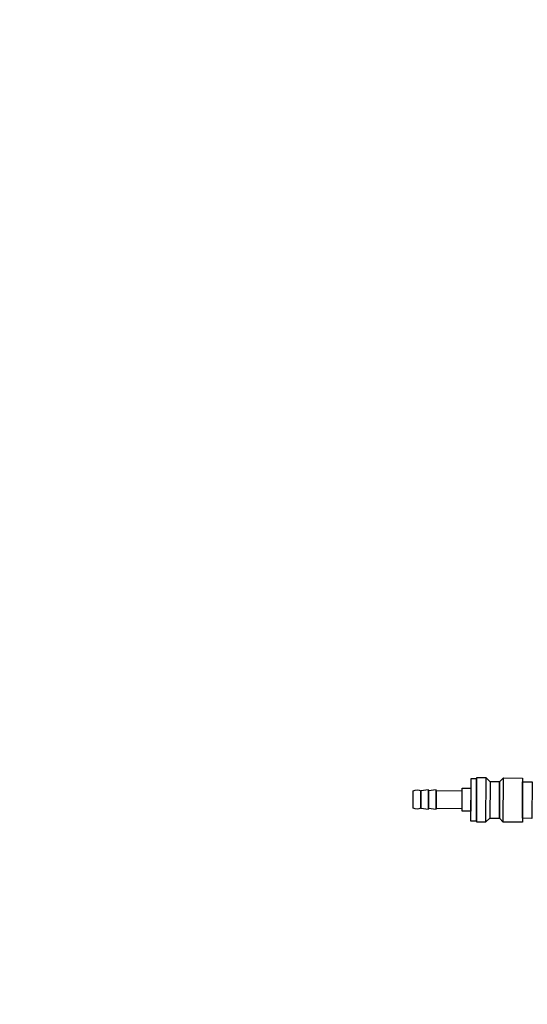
# Model space of a CAD drawing. Header units: millimetres. Extents: x -437 to 139813, y -473 to 90544.
# Tile 95 of 149: x 64140 to 64405, y 66086 to 66600. Entities that reach past the tile are written whole.
import ezdxf

# ---------------------------------------------------------------- set-up
doc = ezdxf.new("R2010")
doc.units = ezdxf.units.MM
doc.linetypes.add('DGN Style 1', pattern=[688.000884, 1.14476, -686.856124])
doc.layers.add('059 Kader (tekening)', color=253, linetype='Continuous', lineweight=13)
for name, color, linetype in [('B4TM', 3, 'Continuous'), ('meubel tek', 7, 'Continuous'), ('Xref', 253, 'Continuous')]:
    doc.layers.add(name, color=color, linetype=linetype)

# ---------------------------------------------------------------- blocks, each defined once
blk = doc.blocks.new('AE1')
at = {"layer": '059 Kader (tekening)', "color": 12, "linetype": 'Continuous', "lineweight": 13}
mesh = blk.add_polyface(dxfattribs=at)
corners = [(0, 0), (1399, 0), (1399, 841), (0, 841)]
mesh.append_faces([[corners[k] for k in face] for face in [(3, 1, 2)]], dxfattribs={"vtx0": -1, "color": 12})
mesh.append_faces([[corners[k] for k in face] for face in [(3, 0, 1)]], dxfattribs={"vtx2": -1, "color": 12})
at = {"layer": '059 Kader (tekening)', "color": 12, "linetype": 'Continuous', "lineweight": 35}
mesh = blk.add_polyface(dxfattribs=at)
corners = [(10, 10), (1389, 10), (1389, 831), (10, 831)]
mesh.append_faces([[corners[k] for k in face] for face in [(0, 2, 3)]], dxfattribs={"vtx0": -1, "color": 12})
mesh.append_faces([[corners[k] for k in face] for face in [(1, 2, 0)]], dxfattribs={"vtx1": -1, "color": 12})
blk = doc.blocks.new('electra en gas-unit ba')
at = {"layer": 'meubel tek', "color": 3}
for p, q in [((-114.8, 285.8), (-114.8, 276.8)), ((-110.8, 285.8), (-110.8, 276.8))]:
    blk.add_line(p, q, dxfattribs=at)
for points in [[(-81.8, 270.3), (-84.8, 270.3), (-84.8, 292.3), (-81.8, 292.3)], [(-81.8, 292.8), (-76.8, 292.8), (-76.8, 269.8), (-81.8, 269.8)], [(-76.8, 269.8), (-74.8, 271.8), (-74.8, 290.8), (-76.8, 292.8)], [(-69.8, 271.8), (-74.8, 271.8), (-74.8, 290.8), (-69.8, 290.8)], [(-67.8, 269.8), (-69.8, 271.8), (-69.8, 290.8), (-67.8, 292.8)], [(-57.8, 292.8), (-67.8, 292.8), (-67.8, 269.8), (-57.8, 269.8)], [(-52.8, 290.8), (-57.8, 290.8), (-57.8, 271.8), (-52.8, 271.8)], [(-106.8, 276.3), (-110.8, 276.8), (-110.8, 285.8), (-106.8, 286.3)], [(-102.8, 276.3), (-106.8, 276.8), (-106.8, 285.8), (-102.8, 286.3)], [(-89.3, 276.8), (-102.8, 276.8), (-102.8, 285.8), (-89.3, 285.8)], [(-84.8, 287.3), (-89.3, 287.3), (-89.3, 275.3), (-84.8, 275.3)]]:
    blk.add_lwpolyline(points, close=True, dxfattribs=at)
for centre, start, end in [((-112.8, 282.05), 61.9275, 118.0725), ((-112.8, 280.55), 241.9275, 298.0725)]:
    blk.add_arc(centre, 4.25, start, end, dxfattribs=at)

msp = doc.modelspace()

# ---------------------------------------------------------------- linework, layer by layer
at = {"layer": 'B4TM'}
msp.add_arc((64538.01, 66472.95), 875, 201.47229, 157.79426, dxfattribs=at)

# ---------------------------------------------------------------- block references
at = {"layer": 'B4TM', "xscale": -1, "rotation": 179.6332726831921}
msp.add_blockref('electra en gas-unit ba', (64461.82, 66473.44), dxfattribs=at)
at = {"layer": 'Xref', "linetype": 'Continuous', "lineweight": 35, "xscale": 100, "yscale": 100, "zscale": 100}
msp.add_blockref('AE1', (-87, 6444.21), dxfattribs=at)

# ---------------------------------------------------------------- meshes
at = {"layer": 'Xref', "linetype": 'DGN Style 1', "lineweight": 13}
mesh = msp.add_polyface(dxfattribs=at)
corners = [(52913, 85844.21), (67613, 85844.21), (67613, 60044.21), (60263, 60044.21), (41813, 60044.21), (41813, 85844.21), (49313, 85844.21), (49313, 85834.21), (52913, 85834.21)]
mesh.append_faces([[corners[k] for k in face] for face in [(3, 1, 2), (1, 8, 0), (7, 5, 6)]], dxfattribs={"vtx0": -1})
mesh.append_faces([[corners[k] for k in face] for face in [(8, 3, 7), (4, 7, 3)]], dxfattribs={"vtx0": -1, "vtx1": -1})
mesh.append_faces([[corners[k] for k in face] for face in [(3, 8, 1)]], dxfattribs={"vtx0": -1, "vtx1": -1, "vtx2": -1})
mesh.append_faces([[corners[k] for k in face] for face in [(7, 4, 5)]], dxfattribs={"vtx0": -1, "vtx2": -1})

doc.saveas('drawing.dxf')
